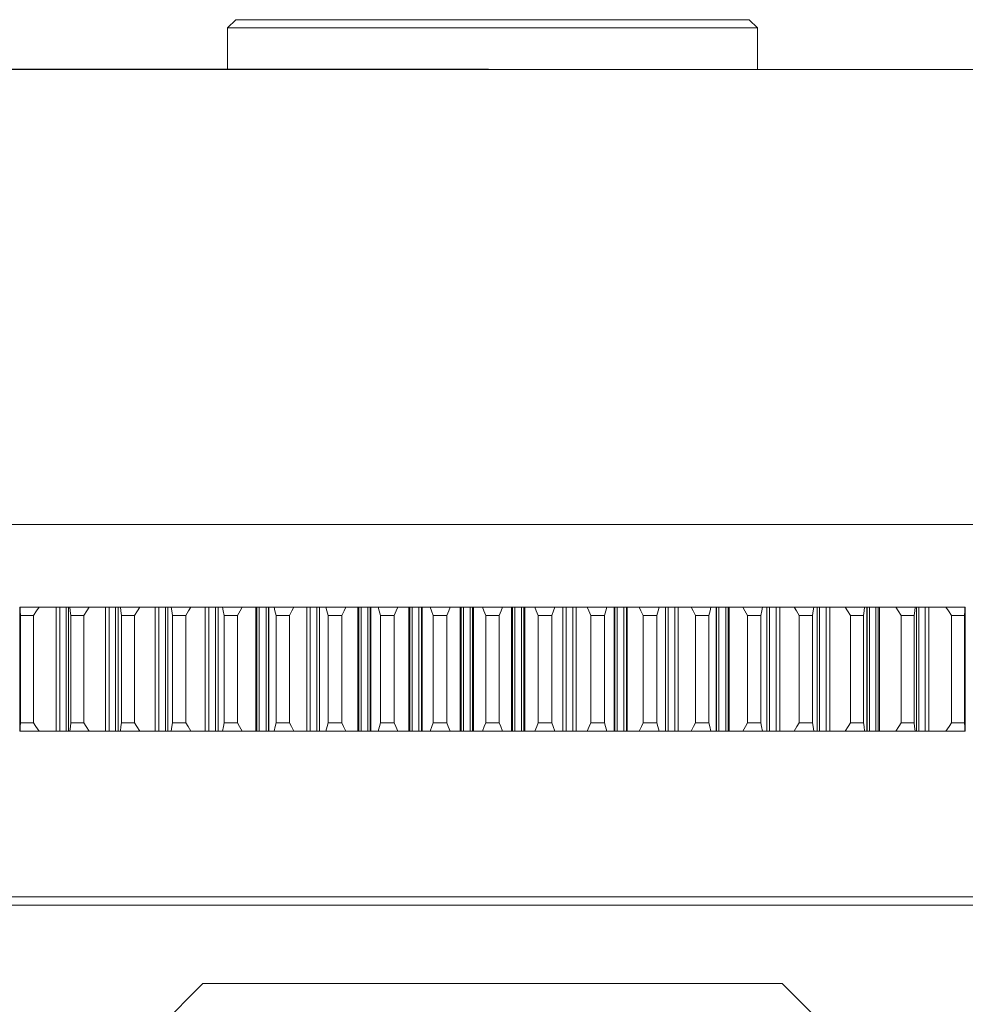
# Model space of a CAD drawing. Header units: millimetres. Extents: x 0 to 3066, y -1 to 2172.
# Tile 12 of 31: x 639 to 753, y 1881 to 2000. Entities that reach past the tile are written whole.
import ezdxf
from ezdxf.lldxf.tags import DXFTag

# ---------------------------------------------------------------- set-up
doc = ezdxf.new("R2010")
doc.units = ezdxf.units.MM
doc.layers.add('1', color=7, linetype='Continuous', true_color=0xffffff)
doc.styles.add('宋体', font='SimSun.ttf')
tags = doc.linetypes.add('DASHED', pattern=[25.72, 12.86, -12.86]).pattern_tags.tags
tags[6:7] = [DXFTag(74, 4), DXFTag(75, 0), DXFTag(340, '0'), DXFTag(46, 0.0), DXFTag(50, 0.0), DXFTag(44, 0.0), DXFTag(45, 0.0)]
tags[4:5] = [DXFTag(74, 4), DXFTag(75, 0), DXFTag(340, '0'), DXFTag(46, 0.0), DXFTag(50, 0.0), DXFTag(44, 0.0), DXFTag(45, 0.0)]
doc.dimstyles.new('DIMSTYLE_BRK_2', dxfattribs={"dimtxt": 0.18, "dimasz": 0.18, "dimexe": 0.18, "dimexo": 0.0625, "dimgap": 0.09, "dimtad": 0, "dimtih": 1, "dimtoh": 1, "dimdec": 4, "dimzin": 0, "dimdsep": 46, "dimtxsty": 'Standard', "dimcen": 0.09, "dimadec": 0, "dimazin": 0, "dimtfac": 1, "dimtdec": 4, "dimtofl": 0, "dimtmove": 0, "dimatfit": 3, "dimfxl": 0, "dimtolj": 1, "dimtzin": 0, "dimarcsym": 0})

# ---------------------------------------------------------------- blocks, each defined once
blk = doc.blocks.new('_U12')
at = {"layer": '1', "color": 7, "linetype": 'Continuous', "lineweight": 13, "transparency": 16777216}
for p, q in [((695.57, 1994.24), (168.07, 1994.24)), ((168.57, 1991.74), (168.57, 1784.74)), ((168.57, 1546.74), (168.57, 1753.74)), ((288.32, 1544.24), (168.07, 1544.24)), ((363.07, 1544.24), (288.82, 1544.24))]:
    blk.add_line(p, q, dxfattribs=at)
at = {"layer": '1', "color": 7, "lineweight": 13, "transparency": 16777216}
for points in [[(168.98, 1991.74), (168.15, 1991.74), (168.57, 1994.24)], [(168.15, 1546.74), (168.98, 1546.74), (168.57, 1544.24)]]:
    blk.add_solid(points, dxfattribs=at)
at = {"layer": 'Defpoints', "color": 0, "lineweight": 13, "transparency": 16777216}
for p in [(696.07, 1994.24), (168.57, 1544.24), (363.57, 1544.24)]:
    blk.add_point(p, dxfattribs=at)
at = {"layer": '1', "color": 7, "lineweight": 13, "transparency": 16777216, "insert": (168.57, 1784.24), "char_height": 30, "attachment_point": 2, "style": '宋体'}
blk.add_mtext('\\A1;450', dxfattribs=at)

msp = doc.modelspace()

# ---------------------------------------------------------------- linework, layer by layer
at = {"layer": '1', "color": 7, "linetype": 'Continuous', "lineweight": 13}
for p, q in [((665.067, 2000.237), (664.067, 1999.237)), ((664.067, 1999.237), (728.067, 1999.237)), ((664.067, 1999.237), (664.067, 1994.237)), ((727.067, 2000.237), (665.067, 2000.237)), ((728.067, 1999.237), (727.067, 2000.237)), ((728.067, 1994.237), (728.067, 1999.237)), ((544.067, 1994.237), (788.47, 1994.237)), ((544.067, 1939.237), (783.193, 1939.237)), ((638.959, 1929.237), (639.007, 1929.237)), ((638.959, 1929.237), (638.959, 1914.237)), ((639.007, 1929.237), (641.299, 1929.237)), ((641.299, 1929.237), (643.36, 1929.237)), ((643.36, 1929.237), (643.805, 1929.237)), ((643.36, 1914.237), (643.36, 1929.237)), ((644.588, 1929.237), (643.805, 1929.237)), ((643.805, 1914.237), (643.805, 1929.237)), ((644.588, 1929.237), (644.87, 1929.237)), ((644.588, 1914.237), (644.588, 1929.237)), ((645.03, 1929.237), (644.87, 1929.237)), ((644.87, 1914.237), (644.87, 1929.237)), ((645.031, 1929.237), (647.347, 1929.237)), ((647.347, 1929.237), (649.31, 1929.237)), ((649.31, 1914.237), (649.31, 1929.237)), ((649.31, 1929.237), (649.75, 1929.237)), ((650.541, 1929.237), (649.75, 1929.237)), ((649.75, 1914.237), (649.75, 1929.237)), ((650.541, 1929.237), (650.837, 1929.237)), ((650.541, 1914.237), (650.541, 1929.237)), ((651.117, 1929.237), (650.837, 1929.237)), ((650.837, 1914.237), (650.837, 1929.237)), ((651.117, 1929.237), (653.456, 1929.237)), ((653.456, 1929.237), (655.319, 1929.237)), ((655.319, 1914.237), (655.319, 1929.237)), ((655.319, 1929.237), (655.753, 1929.237)), ((656.551, 1929.237), (655.753, 1929.237)), ((655.753, 1914.237), (655.753, 1929.237)), ((656.551, 1929.237), (656.859, 1929.237)), ((656.551, 1914.237), (656.551, 1929.237)), ((657.26, 1929.237), (656.859, 1929.237)), ((656.859, 1914.237), (656.859, 1929.237)), ((657.26, 1929.237), (659.618, 1929.237)), ((659.619, 1929.237), (661.379, 1929.237)), ((661.379, 1929.237), (661.806, 1929.237)), ((661.379, 1914.237), (661.379, 1929.237)), ((661.806, 1914.237), (661.806, 1929.237)), ((662.61, 1929.237), (661.806, 1929.237)), ((662.61, 1929.237), (662.931, 1929.237)), ((662.61, 1914.237), (662.61, 1929.237)), ((663.451, 1929.237), (662.931, 1929.237)), ((662.931, 1914.237), (662.931, 1929.237)), ((663.451, 1929.237), (665.826, 1929.237)), ((665.826, 1929.237), (667.482, 1929.237)), ((667.482, 1929.237), (667.902, 1929.237)), ((667.482, 1914.237), (667.482, 1929.237)), ((668.711, 1929.237), (667.902, 1929.237)), ((667.902, 1914.237), (667.902, 1929.237)), ((668.711, 1929.237), (669.044, 1929.237)), ((668.711, 1914.237), (668.711, 1929.237)), ((669.683, 1929.237), (669.044, 1929.237)), ((669.044, 1914.237), (669.044, 1929.237)), ((669.683, 1929.237), (672.071, 1929.237)), ((672.071, 1929.237), (673.621, 1929.237)), ((673.621, 1914.237), (673.621, 1929.237)), ((673.621, 1929.237), (674.033, 1929.237)), ((674.033, 1914.237), (674.033, 1929.237)), ((674.846, 1929.237), (674.033, 1929.237)), ((674.846, 1929.237), (675.19, 1929.237)), ((674.846, 1914.237), (674.846, 1929.237)), ((675.947, 1929.237), (675.19, 1929.237)), ((675.19, 1914.237), (675.19, 1929.237)), ((675.948, 1929.237), (678.346, 1929.237)), ((678.346, 1929.237), (679.787, 1929.237)), ((679.787, 1929.237), (680.191, 1929.237)), ((679.787, 1914.237), (679.787, 1929.237)), ((680.191, 1914.237), (680.191, 1929.237)), ((681.008, 1929.237), (680.191, 1929.237)), ((681.008, 1929.237), (681.363, 1929.237)), ((681.008, 1914.237), (681.008, 1929.237)), ((682.237, 1929.237), (681.363, 1929.237)), ((681.363, 1914.237), (681.363, 1929.237)), ((682.237, 1929.237), (684.643, 1929.237)), ((684.644, 1929.237), (685.974, 1929.237)), ((685.974, 1914.237), (685.974, 1929.237)), ((685.974, 1929.237), (686.369, 1929.237)), ((687.188, 1929.237), (686.369, 1929.237)), ((686.369, 1914.237), (686.369, 1929.237)), ((687.188, 1929.237), (687.554, 1929.237)), ((687.188, 1914.237), (687.188, 1929.237)), ((688.544, 1929.237), (687.554, 1929.237)), ((687.554, 1914.237), (687.554, 1929.237)), ((688.544, 1929.237), (690.955, 1929.237)), ((690.955, 1929.237), (692.174, 1929.237)), ((692.174, 1914.237), (692.174, 1929.237)), ((692.174, 1929.237), (692.559, 1929.237)), ((693.379, 1929.237), (692.559, 1929.237)), ((692.559, 1914.237), (692.559, 1929.237)), ((693.379, 1929.237), (693.755, 1929.237)), ((693.379, 1914.237), (693.379, 1929.237)), ((694.86, 1929.237), (693.755, 1929.237)), ((693.755, 1914.237), (693.755, 1929.237)), ((694.86, 1929.237), (697.273, 1929.237)), ((697.273, 1929.237), (698.378, 1929.237)), ((698.378, 1929.237), (698.754, 1929.237)), ((698.378, 1914.237), (698.378, 1929.237)), ((698.754, 1914.237), (698.754, 1929.237)), ((699.574, 1929.237), (698.754, 1929.237)), ((699.574, 1929.237), (699.959, 1929.237)), ((699.574, 1914.237), (699.574, 1929.237)), ((701.178, 1929.237), (699.959, 1929.237)), ((699.959, 1914.237), (699.959, 1929.237)), ((701.178, 1929.237), (703.589, 1929.237)), ((703.589, 1929.237), (704.579, 1929.237)), ((704.579, 1914.237), (704.579, 1929.237)), ((704.579, 1929.237), (704.945, 1929.237)), ((705.764, 1929.237), (704.945, 1929.237)), ((704.945, 1914.237), (704.945, 1929.237)), ((705.764, 1929.237), (706.159, 1929.237)), ((705.764, 1914.237), (705.764, 1929.237)), ((707.489, 1929.237), (706.159, 1929.237)), ((706.159, 1914.237), (706.159, 1929.237)), ((707.49, 1929.237), (709.896, 1929.237)), ((709.896, 1929.237), (710.77, 1929.237)), ((710.77, 1929.237), (711.125, 1929.237)), ((710.77, 1914.237), (710.77, 1929.237)), ((711.942, 1929.237), (711.125, 1929.237)), ((711.125, 1914.237), (711.125, 1929.237)), ((711.942, 1929.237), (712.346, 1929.237)), ((711.942, 1914.237), (711.942, 1929.237)), ((713.787, 1929.237), (712.346, 1929.237)), ((712.346, 1914.237), (712.346, 1929.237)), ((713.787, 1929.237), (716.186, 1929.237)), ((716.186, 1929.237), (716.943, 1929.237)), ((716.943, 1914.237), (716.943, 1929.237)), ((716.943, 1929.237), (717.287, 1929.237)), ((718.1, 1929.237), (717.287, 1929.237)), ((717.287, 1914.237), (717.287, 1929.237)), ((718.1, 1929.237), (718.512, 1929.237)), ((718.1, 1914.237), (718.1, 1929.237)), ((720.062, 1929.237), (718.512, 1929.237)), ((718.512, 1914.237), (718.512, 1929.237)), ((720.062, 1929.237), (722.45, 1929.237)), ((722.45, 1929.237), (723.089, 1929.237)), ((723.089, 1914.237), (723.089, 1929.237)), ((723.089, 1929.237), (723.422, 1929.237)), ((724.231, 1929.237), (723.422, 1929.237)), ((723.422, 1914.237), (723.422, 1929.237)), ((724.231, 1929.237), (724.651, 1929.237)), ((724.231, 1914.237), (724.231, 1929.237)), ((726.307, 1929.237), (724.651, 1929.237)), ((724.651, 1914.237), (724.651, 1929.237)), ((726.307, 1929.237), (728.682, 1929.237)), ((728.682, 1929.237), (729.202, 1929.237)), ((729.202, 1914.237), (729.202, 1929.237)), ((729.202, 1929.237), (729.523, 1929.237)), ((730.327, 1929.237), (729.523, 1929.237)), ((729.523, 1914.237), (729.523, 1929.237)), ((730.327, 1929.237), (730.754, 1929.237)), ((730.327, 1914.237), (730.327, 1929.237)), ((732.515, 1929.237), (730.754, 1929.237)), ((730.754, 1914.237), (730.754, 1929.237)), ((732.515, 1929.237), (734.873, 1929.237)), ((734.873, 1929.237), (735.274, 1929.237)), ((735.274, 1929.237), (735.582, 1929.237)), ((735.274, 1914.237), (735.274, 1929.237)), ((735.582, 1914.237), (735.582, 1929.237)), ((736.38, 1929.237), (735.582, 1929.237)), ((736.38, 1914.237), (736.38, 1929.237)), ((736.38, 1929.237), (736.814, 1929.237)), ((738.677, 1929.237), (736.814, 1929.237)), ((736.814, 1914.237), (736.814, 1929.237)), ((738.677, 1929.237), (741.016, 1929.237)), ((741.016, 1929.237), (741.296, 1929.237)), ((741.296, 1914.237), (741.296, 1929.237)), ((741.296, 1929.237), (741.592, 1929.237)), ((741.592, 1914.237), (741.592, 1929.237)), ((742.383, 1929.237), (741.592, 1929.237)), ((742.383, 1914.237), (742.383, 1929.237)), ((742.383, 1929.237), (742.823, 1929.237)), ((744.786, 1929.237), (742.823, 1929.237)), ((742.823, 1914.237), (742.823, 1929.237)), ((744.786, 1929.237), (747.102, 1929.237)), ((747.103, 1929.237), (747.263, 1929.237)), ((747.263, 1929.237), (747.545, 1929.237)), ((747.263, 1914.237), (747.263, 1929.237)), ((747.545, 1914.237), (747.545, 1929.237)), ((748.328, 1929.237), (747.545, 1929.237)), ((748.328, 1929.237), (748.773, 1929.237)), ((748.328, 1914.237), (748.328, 1929.237)), ((750.834, 1929.237), (748.773, 1929.237)), ((748.773, 1914.237), (748.773, 1929.237)), ((750.834, 1929.237), (753.126, 1929.237)), ((753.126, 1929.237), (753.174, 1929.237)), ((753.174, 1914.237), (753.174, 1929.237)), ((639.059, 1915.237), (639.059, 1928.237)), ((640.621, 1928.237), (639.059, 1928.237)), ((640.621, 1915.237), (640.621, 1928.237)), ((645.12, 1915.237), (645.12, 1928.237)), ((646.699, 1928.237), (645.12, 1928.237)), ((646.699, 1915.237), (646.699, 1928.237)), ((651.245, 1915.237), (651.245, 1928.237)), ((652.839, 1928.237), (651.245, 1928.237)), ((652.839, 1915.237), (652.839, 1928.237)), ((657.425, 1915.237), (657.425, 1928.237)), ((659.032, 1928.237), (657.425, 1928.237)), ((659.032, 1915.237), (659.032, 1928.237)), ((665.272, 1928.237), (663.653, 1928.237)), ((663.654, 1915.237), (663.654, 1928.237)), ((665.272, 1915.237), (665.272, 1928.237)), ((669.922, 1915.237), (669.922, 1928.237)), ((671.55, 1928.237), (669.922, 1928.237)), ((671.55, 1915.237), (671.55, 1928.237)), ((676.224, 1915.237), (676.224, 1928.237)), ((677.858, 1928.237), (676.224, 1928.237)), ((677.858, 1915.237), (677.858, 1928.237)), ((682.55, 1915.237), (682.55, 1928.237)), ((684.19, 1928.237), (682.55, 1928.237)), ((684.189, 1915.237), (684.189, 1928.237)), ((688.893, 1915.237), (688.893, 1928.237)), ((690.536, 1928.237), (688.893, 1928.237)), ((690.535, 1915.237), (690.535, 1928.237)), ((696.889, 1928.237), (695.244, 1928.237)), ((695.245, 1915.237), (695.245, 1928.237)), ((696.888, 1915.237), (696.888, 1928.237)), ((703.24, 1928.237), (701.597, 1928.237)), ((701.598, 1915.237), (701.598, 1928.237)), ((703.24, 1915.237), (703.24, 1928.237)), ((709.583, 1928.237), (707.943, 1928.237)), ((707.944, 1915.237), (707.944, 1928.237)), ((709.583, 1915.237), (709.583, 1928.237)), ((714.275, 1915.237), (714.275, 1928.237)), ((715.91, 1928.237), (714.275, 1928.237)), ((715.909, 1915.237), (715.909, 1928.237)), ((720.583, 1915.237), (720.583, 1928.237)), ((722.211, 1928.237), (720.583, 1928.237)), ((722.211, 1915.237), (722.211, 1928.237)), ((726.861, 1915.237), (726.861, 1928.237)), ((728.48, 1928.237), (726.861, 1928.237)), ((728.479, 1915.237), (728.479, 1928.237)), ((733.101, 1915.237), (733.101, 1928.237)), ((734.708, 1928.237), (733.101, 1928.237)), ((734.708, 1915.237), (734.708, 1928.237)), ((740.888, 1928.237), (739.294, 1928.237)), ((739.295, 1915.237), (739.295, 1928.237)), ((740.888, 1915.237), (740.888, 1928.237)), ((745.434, 1915.237), (745.434, 1928.237)), ((747.013, 1928.237), (745.434, 1928.237)), ((747.013, 1915.237), (747.013, 1928.237)), ((751.512, 1915.237), (751.512, 1928.237)), ((753.074, 1928.237), (751.512, 1928.237)), ((753.074, 1915.237), (753.074, 1928.237)), ((639.059, 1915.237), (640.621, 1915.237)), ((645.12, 1915.237), (646.699, 1915.237)), ((651.245, 1915.237), (652.839, 1915.237)), ((657.425, 1915.237), (659.032, 1915.237)), ((663.653, 1915.237), (665.272, 1915.237)), ((669.922, 1915.237), (671.55, 1915.237)), ((676.224, 1915.237), (677.858, 1915.237)), ((682.55, 1915.237), (684.19, 1915.237)), ((688.893, 1915.237), (690.536, 1915.237)), ((695.244, 1915.237), (696.889, 1915.237)), ((701.597, 1915.237), (703.24, 1915.237)), ((707.943, 1915.237), (709.583, 1915.237)), ((714.275, 1915.237), (715.91, 1915.237)), ((720.583, 1915.237), (722.211, 1915.237)), ((726.861, 1915.237), (728.48, 1915.237)), ((733.101, 1915.237), (734.708, 1915.237)), ((739.294, 1915.237), (740.888, 1915.237)), ((745.434, 1915.237), (747.013, 1915.237)), ((751.512, 1915.237), (753.074, 1915.237)), ((638.959, 1914.237), (639.007, 1914.237)), ((641.299, 1914.237), (639.007, 1914.237)), ((641.299, 1914.237), (643.36, 1914.237)), ((643.36, 1914.237), (643.805, 1914.237)), ((644.588, 1914.237), (643.805, 1914.237)), ((644.588, 1914.237), (644.87, 1914.237)), ((645.03, 1914.237), (644.87, 1914.237)), ((647.347, 1914.237), (645.031, 1914.237)), ((647.347, 1914.237), (649.31, 1914.237)), ((649.31, 1914.237), (649.75, 1914.237)), ((650.541, 1914.237), (649.75, 1914.237)), ((650.541, 1914.237), (650.837, 1914.237)), ((651.117, 1914.237), (650.837, 1914.237)), ((653.456, 1914.237), (651.117, 1914.237)), ((653.456, 1914.237), (655.319, 1914.237)), ((655.319, 1914.237), (655.753, 1914.237)), ((656.551, 1914.237), (655.753, 1914.237)), ((656.551, 1914.237), (656.859, 1914.237)), ((657.26, 1914.237), (656.859, 1914.237)), ((659.618, 1914.237), (657.26, 1914.237)), ((659.619, 1914.237), (661.379, 1914.237)), ((661.379, 1914.237), (661.806, 1914.237)), ((662.61, 1914.237), (661.806, 1914.237)), ((662.61, 1914.237), (662.931, 1914.237)), ((663.451, 1914.237), (662.931, 1914.237)), ((665.826, 1914.237), (663.451, 1914.237)), ((665.826, 1914.237), (667.482, 1914.237)), ((667.482, 1914.237), (667.902, 1914.237)), ((668.711, 1914.237), (667.902, 1914.237)), ((668.711, 1914.237), (669.044, 1914.237)), ((669.683, 1914.237), (669.044, 1914.237)), ((672.071, 1914.237), (669.683, 1914.237)), ((672.071, 1914.237), (673.621, 1914.237)), ((673.621, 1914.237), (674.033, 1914.237)), ((674.846, 1914.237), (674.033, 1914.237)), ((674.846, 1914.237), (675.19, 1914.237)), ((675.947, 1914.237), (675.19, 1914.237)), ((678.346, 1914.237), (675.948, 1914.237)), ((678.346, 1914.237), (679.787, 1914.237)), ((679.787, 1914.237), (680.191, 1914.237)), ((681.008, 1914.237), (680.191, 1914.237)), ((681.008, 1914.237), (681.363, 1914.237)), ((682.237, 1914.237), (681.363, 1914.237)), ((684.643, 1914.237), (682.237, 1914.237)), ((684.644, 1914.237), (685.974, 1914.237)), ((685.974, 1914.237), (686.369, 1914.237)), ((687.188, 1914.237), (686.369, 1914.237)), ((687.188, 1914.237), (687.554, 1914.237)), ((688.544, 1914.237), (687.554, 1914.237)), ((690.955, 1914.237), (688.544, 1914.237)), ((690.955, 1914.237), (692.174, 1914.237)), ((692.174, 1914.237), (692.559, 1914.237)), ((693.379, 1914.237), (692.559, 1914.237)), ((693.379, 1914.237), (693.755, 1914.237)), ((694.86, 1914.237), (693.755, 1914.237)), ((697.273, 1914.237), (694.86, 1914.237)), ((697.273, 1914.237), (698.378, 1914.237)), ((698.378, 1914.237), (698.754, 1914.237)), ((699.574, 1914.237), (698.754, 1914.237)), ((699.574, 1914.237), (699.959, 1914.237)), ((701.178, 1914.237), (699.959, 1914.237)), ((703.589, 1914.237), (701.178, 1914.237)), ((703.589, 1914.237), (704.579, 1914.237)), ((704.579, 1914.237), (704.945, 1914.237)), ((705.764, 1914.237), (704.945, 1914.237)), ((705.764, 1914.237), (706.159, 1914.237)), ((707.489, 1914.237), (706.159, 1914.237)), ((709.896, 1914.237), (707.49, 1914.237)), ((709.896, 1914.237), (710.77, 1914.237)), ((710.77, 1914.237), (711.125, 1914.237)), ((711.942, 1914.237), (711.125, 1914.237)), ((711.942, 1914.237), (712.346, 1914.237)), ((713.787, 1914.237), (712.346, 1914.237)), ((716.186, 1914.237), (713.787, 1914.237)), ((716.186, 1914.237), (716.943, 1914.237)), ((716.943, 1914.237), (717.287, 1914.237)), ((718.1, 1914.237), (717.287, 1914.237)), ((718.1, 1914.237), (718.512, 1914.237)), ((720.062, 1914.237), (718.512, 1914.237)), ((722.45, 1914.237), (720.062, 1914.237)), ((722.45, 1914.237), (723.089, 1914.237)), ((723.089, 1914.237), (723.422, 1914.237)), ((724.231, 1914.237), (723.422, 1914.237)), ((724.231, 1914.237), (724.651, 1914.237)), ((726.307, 1914.237), (724.651, 1914.237)), ((728.682, 1914.237), (726.307, 1914.237)), ((728.682, 1914.237), (729.202, 1914.237)), ((729.202, 1914.237), (729.523, 1914.237)), ((730.327, 1914.237), (729.523, 1914.237)), ((730.327, 1914.237), (730.754, 1914.237)), ((732.515, 1914.237), (730.754, 1914.237)), ((734.873, 1914.237), (732.515, 1914.237)), ((734.873, 1914.237), (735.274, 1914.237)), ((735.274, 1914.237), (735.582, 1914.237)), ((736.38, 1914.237), (735.582, 1914.237)), ((736.38, 1914.237), (736.814, 1914.237)), ((738.677, 1914.237), (736.814, 1914.237)), ((741.016, 1914.237), (738.677, 1914.237)), ((741.016, 1914.237), (741.296, 1914.237)), ((741.296, 1914.237), (741.592, 1914.237)), ((742.383, 1914.237), (741.592, 1914.237)), ((742.383, 1914.237), (742.823, 1914.237)), ((744.786, 1914.237), (742.823, 1914.237)), ((747.102, 1914.237), (744.786, 1914.237)), ((747.103, 1914.237), (747.263, 1914.237)), ((747.263, 1914.237), (747.545, 1914.237)), ((748.328, 1914.237), (747.545, 1914.237)), ((748.328, 1914.237), (748.773, 1914.237)), ((750.834, 1914.237), (748.773, 1914.237)), ((753.126, 1914.237), (750.834, 1914.237)), ((753.126, 1914.237), (753.174, 1914.237)), ((549.453, 1894.237), (842.68, 1894.237)), ((848.067, 1893.237), (544.067, 1893.237)), ((661.067, 1883.737), (651.067, 1873.737)), ((731.067, 1883.737), (661.067, 1883.737)), ((741.067, 1873.737), (731.067, 1883.737))]:
    msp.add_line(p, q, dxfattribs=at)
at = {"layer": '1', "color": 7, "linetype": 'DASHED', "lineweight": 13}
for p, q in [((667.615, 1914.237), (667.615, 1929.237)), ((668.998, 1914.237), (668.998, 1929.237)), ((679.902, 1914.237), (679.902, 1929.237)), ((681.297, 1914.237), (681.297, 1929.237)), ((686.079, 1914.237), (686.079, 1929.237)), ((687.478, 1914.237), (687.478, 1929.237)), ((692.269, 1914.237), (692.269, 1929.237)), ((693.67, 1914.237), (693.67, 1929.237)), ((698.463, 1914.237), (698.463, 1929.237)), ((699.864, 1914.237), (699.864, 1929.237)), ((710.836, 1914.237), (710.836, 1929.237)), ((712.232, 1914.237), (712.232, 1929.237)), ((723.135, 1914.237), (723.135, 1929.237)), ((724.518, 1914.237), (724.518, 1929.237)), ((741.311, 1914.237), (741.311, 1929.237)), ((742.664, 1914.237), (742.664, 1929.237))]:
    msp.add_line(p, q, dxfattribs=at)
at = {"layer": '1', "color": 7, "linetype": 'Continuous', "lineweight": 13}
for points in [[(639.059, 1928.237), (639.028, 1928.797), (639.007, 1929.237)], [(640.621, 1928.237), (641.003, 1928.797), (641.299, 1929.237)], [(645.12, 1928.237), (645.068, 1928.797), (645.03, 1929.237)], [(646.699, 1928.237), (647.064, 1928.797), (647.347, 1929.237)], [(651.245, 1928.237), (651.171, 1928.797), (651.117, 1929.237)], [(652.839, 1928.237), (653.187, 1928.797), (653.456, 1929.237)], [(657.425, 1928.237), (657.33, 1928.797), (657.26, 1929.237)], [(659.032, 1928.237), (659.363, 1928.797), (659.619, 1929.237)], [(663.654, 1928.237), (663.538, 1928.797), (663.451, 1929.237)], [(665.272, 1928.237), (665.584, 1928.797), (665.826, 1929.237)], [(669.922, 1928.237), (669.786, 1928.797), (669.683, 1929.237)], [(671.55, 1928.237), (671.844, 1928.797), (672.071, 1929.237)], [(676.224, 1928.237), (676.067, 1928.797), (675.947, 1929.237)], [(677.858, 1928.237), (678.134, 1928.797), (678.346, 1929.237)], [(682.55, 1928.237), (682.372, 1928.797), (682.237, 1929.237)], [(684.189, 1928.237), (684.446, 1928.797), (684.644, 1929.237)], [(688.893, 1928.237), (688.695, 1928.797), (688.544, 1929.237)], [(690.535, 1928.237), (690.773, 1928.797), (690.955, 1929.237)], [(695.245, 1928.237), (695.027, 1928.797), (694.86, 1929.237)], [(696.888, 1928.237), (697.106, 1928.797), (697.273, 1929.237)], [(701.598, 1928.237), (701.36, 1928.797), (701.178, 1929.237)], [(703.24, 1928.237), (703.438, 1928.797), (703.589, 1929.237)], [(707.944, 1928.237), (707.687, 1928.797), (707.489, 1929.237)], [(709.583, 1928.237), (709.761, 1928.797), (709.896, 1929.237)], [(714.275, 1928.237), (713.999, 1928.797), (713.787, 1929.237)], [(715.909, 1928.237), (716.066, 1928.797), (716.186, 1929.237)], [(720.583, 1928.237), (720.289, 1928.797), (720.062, 1929.237)], [(722.211, 1928.237), (722.347, 1928.797), (722.45, 1929.237)], [(726.861, 1928.237), (726.549, 1928.797), (726.307, 1929.237)], [(728.479, 1928.237), (728.595, 1928.797), (728.682, 1929.237)], [(733.101, 1928.237), (732.77, 1928.797), (732.514, 1929.237)], [(734.708, 1928.237), (734.803, 1928.797), (734.873, 1929.237)], [(739.294, 1928.237), (738.946, 1928.797), (738.677, 1929.237)], [(740.888, 1928.237), (740.962, 1928.797), (741.016, 1929.237)], [(745.434, 1928.237), (745.069, 1928.797), (744.786, 1929.237)], [(747.013, 1928.237), (747.065, 1928.797), (747.103, 1929.237)], [(751.512, 1928.237), (751.13, 1928.797), (750.834, 1929.237)], [(753.074, 1928.237), (753.105, 1928.797), (753.126, 1929.237)], [(639.007, 1914.237), (639.034, 1914.798), (639.059, 1915.237)], [(641.299, 1914.237), (640.921, 1914.798), (640.621, 1915.237)], [(645.03, 1914.237), (645.078, 1914.798), (645.12, 1915.237)], [(647.347, 1914.237), (646.986, 1914.798), (646.699, 1915.237)], [(651.117, 1914.237), (651.186, 1914.798), (651.245, 1915.237)], [(653.456, 1914.237), (653.113, 1914.798), (652.839, 1915.237)], [(657.26, 1914.237), (657.35, 1914.798), (657.425, 1915.237)], [(659.619, 1914.237), (659.292, 1914.798), (659.032, 1915.237)], [(663.451, 1914.237), (663.562, 1914.798), (663.654, 1915.237)], [(665.826, 1914.237), (665.518, 1914.798), (665.272, 1915.237)], [(669.683, 1914.237), (669.815, 1914.798), (669.922, 1915.237)], [(672.071, 1914.237), (671.781, 1914.798), (671.55, 1915.237)], [(675.947, 1914.237), (676.1, 1914.798), (676.224, 1915.237)], [(678.346, 1914.237), (678.075, 1914.798), (677.858, 1915.237)], [(682.237, 1914.237), (682.41, 1914.798), (682.55, 1915.237)], [(684.644, 1914.237), (684.392, 1914.798), (684.189, 1915.237)], [(688.544, 1914.237), (688.737, 1914.798), (688.893, 1915.237)], [(690.955, 1914.237), (690.722, 1914.798), (690.535, 1915.237)], [(694.86, 1914.237), (695.073, 1914.798), (695.245, 1915.237)], [(697.273, 1914.237), (697.06, 1914.798), (696.888, 1915.237)], [(701.178, 1914.237), (701.411, 1914.798), (701.598, 1915.237)], [(703.589, 1914.237), (703.396, 1914.798), (703.24, 1915.237)], [(707.489, 1914.237), (707.742, 1914.798), (707.944, 1915.237)], [(709.896, 1914.237), (709.723, 1914.798), (709.583, 1915.237)], [(713.787, 1914.237), (714.058, 1914.798), (714.275, 1915.237)], [(716.186, 1914.237), (716.033, 1914.798), (715.909, 1915.237)], [(720.062, 1914.237), (720.352, 1914.798), (720.583, 1915.237)], [(722.45, 1914.237), (722.318, 1914.798), (722.211, 1915.237)], [(726.307, 1914.237), (726.615, 1914.798), (726.861, 1915.237)], [(728.682, 1914.237), (728.571, 1914.798), (728.479, 1915.237)], [(732.514, 1914.237), (732.841, 1914.798), (733.101, 1915.237)], [(734.873, 1914.237), (734.783, 1914.798), (734.708, 1915.237)], [(738.677, 1914.237), (739.02, 1914.798), (739.294, 1915.237)], [(741.016, 1914.237), (740.947, 1914.798), (740.888, 1915.237)], [(744.786, 1914.237), (745.147, 1914.798), (745.434, 1915.237)], [(747.103, 1914.237), (747.055, 1914.798), (747.013, 1915.237)], [(750.834, 1914.237), (751.212, 1914.798), (751.512, 1915.237)], [(753.126, 1914.237), (753.099, 1914.798), (753.074, 1915.237)]]:
    msp.add_lwpolyline(points, dxfattribs=at)

# ---------------------------------------------------------------- dimensions: what is measured, and where the dimension line sits
dim = msp.add_linear_dim(base=(168.567, 1544.237), p1=(696.067, 1994.237), p2=(363.567, 1544.237), angle=90, dimstyle='DIMSTYLE_BRK_2', override={"dimtxt": 30, "dimasz": 2.5, "dimexe": 0.5, "dimexo": 0.5, "dimgap": 0.5, "dimtih": 1, "dimtoh": 1, "dimdec": 2, "dimlfac": 1, "dimzin": 8, "dimdsep": 46, "dimlunit": 2, "dimtxsty": '宋体', "dimsah": 1, "dimse1": 0, "dimse2": 0, "dimsd1": 0, "dimsd2": 0, "dimclrd": 7, "dimclre": 7, "dimclrt": 7, "dimtol": 0, "dimtm": -0.05, "dimtfac": 0.116667, "dimtdec": 2, "dimtofl": 1, "dimtmove": 0, "dimtzin": 8, "dimlwd": 13, "dimlwe": 13}, dxfattribs=at)
dim.commit()
dim.dimension.update_dxf_attribs({"geometry": '_U12', "text_midpoint": (168.567, 1769.237), "dimtype": 160})

doc.saveas('drawing.dxf')
